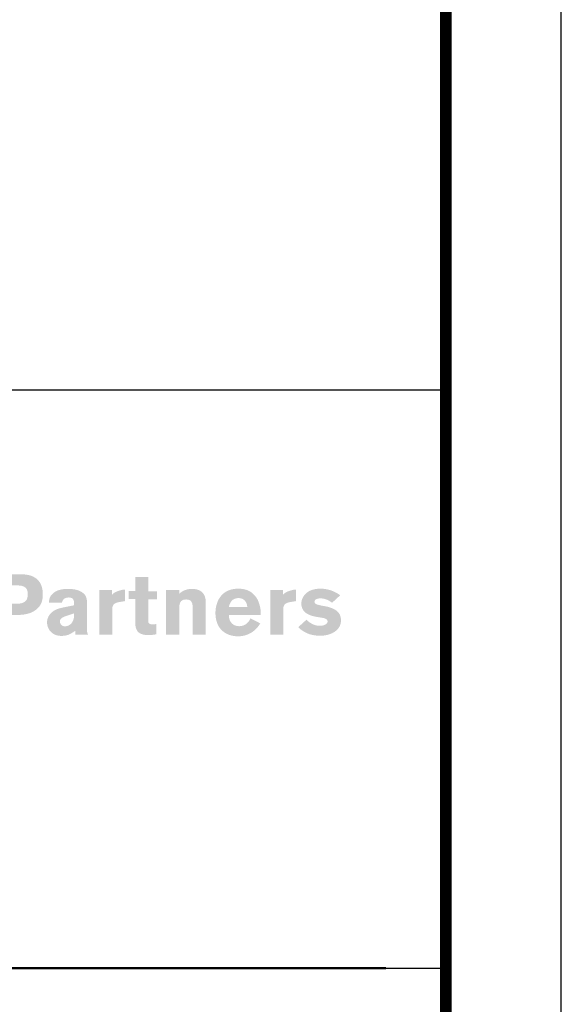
# Model space of a CAD drawing. Extents: x 297125 to 381225, y 1257649 to 1317049.
# Tile 41 of 42: x 376539 to 381225, y 1298536 to 1307051. Entities that reach past the tile are written whole.
import ezdxf

# ---------------------------------------------------------------- set-up
doc = ezdxf.new("R2010")
doc.units = 0
doc.header["$LTSCALE"] = 1000
doc.layers.get('0').update_dxf_attribs({"linetype": 'CONTINUOUS'})
for name, color, linetype, lineweight in [('图框$0$BORDER', 7, 'CONTINUOUS', 0), ('图框$0$S-REF-FREAM-A1+150+1.75$0$A-b-a0sh-S - A-Z010-G-TtlB', 2, 'CONTINUOUS', 13), ('图框$0$S-REF-FREAM-A1+150+1.75$0$A-b-a0sh-S - A-Z017-G-Logo', 7, 'CONTINUOUS', 13)]:
    doc.layers.add(name, color=color, linetype=linetype, lineweight=lineweight)

# ---------------------------------------------------------------- blocks, each defined once
blk = doc.blocks.new('图框$0$S-REF-FREAM-A1+150+1.75$0$FP_logo_01')
at = {"layer": '图框$0$S-REF-FREAM-A1+150+1.75$0$A-b-a0sh-S - A-Z017-G-Logo'}
h = blk.add_hatch(color=256, dxfattribs=at)
edge = h.paths.add_edge_path()
edge.add_line((0.06087, -0.00275), (0.05656, -0.00275))
edge.add_line((0.05656, -0.00275), (0.05656, -0.01146))
edge.add_line((0.05656, -0.01146), (0.05874, -0.01146))
edge.add_line((0.05874, -0.01146), (0.05874, -0.0086))
edge.add_line((0.05874, -0.0086), (0.0605, -0.0086))
edge.add_spline(control_points=[(0.0605, -0.0086), (0.06131, -0.00861), (0.06211, -0.00835)], knot_values=[0, 0, 0, 1, 1, 1], degree=2, periodic=0)
edge.add_spline(control_points=[(0.06211, -0.00835), (0.06291, -0.00808), (0.06345, -0.00745)], knot_values=[0, 0, 0, 1, 1, 1], degree=2, periodic=0)
edge.add_spline(control_points=[(0.06345, -0.00745), (0.06399, -0.00681), (0.06401, -0.00572)], knot_values=[0, 0, 0, 1, 1, 1], degree=2, periodic=0)
edge.add_spline(control_points=[(0.06401, -0.00572), (0.06401, -0.00422), (0.06321, -0.00349)], knot_values=[0, 0, 0, 1, 1, 1], degree=2, periodic=0)
edge.add_spline(control_points=[(0.06321, -0.00349), (0.06241, -0.00275), (0.06087, -0.00275)], knot_values=[0, 0, 0, 1, 1, 1], degree=2, periodic=0)
edge = h.paths.add_edge_path(flags=16)
edge.add_line((0.05874, -0.00699), (0.05874, -0.00435))
edge.add_line((0.05874, -0.00435), (0.06013, -0.00435))
edge.add_spline(control_points=[(0.06013, -0.00435), (0.06048, -0.00434), (0.06088, -0.0044)], knot_values=[0, 0, 0, 1, 1, 1], degree=2, periodic=0)
edge.add_spline(control_points=[(0.06088, -0.0044), (0.06127, -0.00446), (0.06155, -0.00473)], knot_values=[0, 0, 0, 1, 1, 1], degree=2, periodic=0)
edge.add_spline(control_points=[(0.06155, -0.00473), (0.06183, -0.005), (0.06184, -0.00562)], knot_values=[0, 0, 0, 1, 1, 1], degree=2, periodic=0)
edge.add_spline(control_points=[(0.06184, -0.00562), (0.06183, -0.00645), (0.06137, -0.00673)], knot_values=[0, 0, 0, 1, 1, 1], degree=2, periodic=0)
edge.add_spline(control_points=[(0.06137, -0.00673), (0.06092, -0.00701), (0.06017, -0.00699)], knot_values=[0, 0, 0, 1, 1, 1], degree=2, periodic=0)
edge.add_line((0.06017, -0.00699), (0.05874, -0.00699))
h = blk.add_hatch(color=256, dxfattribs=at)
edge = h.paths.add_edge_path()
edge.add_line((0.0792, -0.00635), (0.08046, -0.00635))
edge.add_line((0.08046, -0.00635), (0.08046, -0.00519))
edge.add_line((0.08046, -0.00519), (0.0792, -0.00519))
edge.add_line((0.0792, -0.00519), (0.0792, -0.00316))
edge.add_line((0.0792, -0.00316), (0.07733, -0.00316))
edge.add_line((0.07733, -0.00316), (0.07733, -0.00518))
edge.add_line((0.07733, -0.00518), (0.0764, -0.00518))
edge.add_line((0.0764, -0.00518), (0.0764, -0.00633))
edge.add_line((0.0764, -0.00633), (0.07733, -0.00633))
edge.add_line((0.07733, -0.00633), (0.07733, -0.00968))
edge.add_spline(control_points=[(0.07733, -0.00968), (0.07735, -0.01078), (0.07786, -0.01115)], knot_values=[0, 0, 0, 1, 1, 1], degree=2, periodic=0)
edge.add_spline(control_points=[(0.07786, -0.01115), (0.07837, -0.01153), (0.07916, -0.0115)], knot_values=[0, 0, 0, 1, 1, 1], degree=2, periodic=0)
edge.add_spline(control_points=[(0.07916, -0.0115), (0.07968, -0.0115), (0.07997, -0.01146)], knot_values=[0, 0, 0, 1, 1, 1], degree=2, periodic=0)
edge.add_spline(control_points=[(0.07997, -0.01146), (0.08027, -0.01142), (0.08036, -0.0114)], knot_values=[0, 0, 0, 1, 1, 1], degree=2, periodic=0)
edge.add_line((0.08036, -0.0114), (0.08036, -0.00993))
edge.add_spline(control_points=[(0.08036, -0.00993), (0.08033, -0.00994), (0.08008, -0.00994)], knot_values=[0, 0, 0, 1, 1, 1], degree=2, periodic=0)
edge.add_spline(control_points=[(0.08008, -0.00994), (0.07983, -0.00995), (0.07969, -0.00995)], knot_values=[0, 0, 0, 1, 1, 1], degree=2, periodic=0)
edge.add_spline(control_points=[(0.07969, -0.00995), (0.07947, -0.00995), (0.07934, -0.00984)], knot_values=[0, 0, 0, 1, 1, 1], degree=2, periodic=0)
edge.add_spline(control_points=[(0.07934, -0.00984), (0.0792, -0.00973), (0.0792, -0.00942)], knot_values=[0, 0, 0, 1, 1, 1], degree=2, periodic=0)
edge.add_line((0.0792, -0.00942), (0.0792, -0.00635))
h = blk.add_hatch(color=256, dxfattribs=at)
edge = h.paths.add_edge_path()
edge.add_line((0.0687, -0.01146), (0.07055, -0.01146))
edge.add_spline(control_points=[(0.07055, -0.01146), (0.07044, -0.01129), (0.0704, -0.01108)], knot_values=[0, 0, 0, 1, 1, 1], degree=2, periodic=0)
edge.add_spline(control_points=[(0.0704, -0.01108), (0.07037, -0.01087), (0.07037, -0.01047)], knot_values=[0, 0, 0, 1, 1, 1], degree=2, periodic=0)
edge.add_line((0.07037, -0.01047), (0.07037, -0.0067))
edge.add_spline(control_points=[(0.07037, -0.0067), (0.07035, -0.00593), (0.0699, -0.00553)], knot_values=[0, 0, 0, 1, 1, 1], degree=2, periodic=0)
edge.add_spline(control_points=[(0.0699, -0.00553), (0.06945, -0.00513), (0.06881, -0.00498)], knot_values=[0, 0, 0, 1, 1, 1], degree=2, periodic=0)
edge.add_spline(control_points=[(0.06881, -0.00498), (0.06818, -0.00484), (0.0676, -0.00485)], knot_values=[0, 0, 0, 1, 1, 1], degree=2, periodic=0)
edge.add_spline(control_points=[(0.0676, -0.00485), (0.06688, -0.00485), (0.06627, -0.00505)], knot_values=[0, 0, 0, 1, 1, 1], degree=2, periodic=0)
edge.add_spline(control_points=[(0.06627, -0.00505), (0.06566, -0.00526), (0.06528, -0.0057)], knot_values=[0, 0, 0, 1, 1, 1], degree=2, periodic=0)
edge.add_spline(control_points=[(0.06528, -0.0057), (0.0649, -0.00614), (0.06489, -0.00685)], knot_values=[0, 0, 0, 1, 1, 1], degree=2, periodic=0)
edge.add_line((0.06489, -0.00685), (0.06678, -0.00685))
edge.add_spline(control_points=[(0.06678, -0.00685), (0.0668, -0.00661), (0.067, -0.00636)], knot_values=[0, 0, 0, 1, 1, 1], degree=2, periodic=0)
edge.add_spline(control_points=[(0.067, -0.00636), (0.0672, -0.00611), (0.06778, -0.00609)], knot_values=[0, 0, 0, 1, 1, 1], degree=2, periodic=0)
edge.add_spline(control_points=[(0.06778, -0.00609), (0.06829, -0.00612), (0.06841, -0.0064)], knot_values=[0, 0, 0, 1, 1, 1], degree=2, periodic=0)
edge.add_spline(control_points=[(0.06841, -0.0064), (0.06853, -0.00667), (0.06852, -0.00687)], knot_values=[0, 0, 0, 1, 1, 1], degree=2, periodic=0)
edge.add_line((0.06852, -0.00687), (0.06852, -0.00722))
edge.add_spline(control_points=[(0.06852, -0.00722), (0.06746, -0.00742), (0.06687, -0.00755)], knot_values=[0, 0, 0, 1, 1, 1], degree=2, periodic=0)
edge.add_spline(control_points=[(0.06687, -0.00755), (0.06628, -0.00768), (0.06597, -0.00782)], knot_values=[0, 0, 0, 1, 1, 1], degree=2, periodic=0)
edge.add_spline(control_points=[(0.06597, -0.00782), (0.06536, -0.00808), (0.06499, -0.00857)], knot_values=[0, 0, 0, 1, 1, 1], degree=2, periodic=0)
edge.add_spline(control_points=[(0.06499, -0.00857), (0.06463, -0.00906), (0.06462, -0.00967)], knot_values=[0, 0, 0, 1, 1, 1], degree=2, periodic=0)
edge.add_spline(control_points=[(0.06462, -0.00967), (0.06462, -0.01014), (0.06484, -0.01059)], knot_values=[0, 0, 0, 1, 1, 1], degree=2, periodic=0)
edge.add_spline(control_points=[(0.06484, -0.01059), (0.06506, -0.01103), (0.06552, -0.01132)], knot_values=[0, 0, 0, 1, 1, 1], degree=2, periodic=0)
edge.add_spline(control_points=[(0.06552, -0.01132), (0.06599, -0.01162), (0.06672, -0.01163)], knot_values=[0, 0, 0, 1, 1, 1], degree=2, periodic=0)
edge.add_spline(control_points=[(0.06672, -0.01163), (0.06745, -0.01161), (0.06789, -0.01138)], knot_values=[0, 0, 0, 1, 1, 1], degree=2, periodic=0)
edge.add_spline(control_points=[(0.06789, -0.01138), (0.06834, -0.01114), (0.0687, -0.01088)], knot_values=[0, 0, 0, 1, 1, 1], degree=2, periodic=0)
edge.add_line((0.0687, -0.01088), (0.0687, -0.01146))
edge = h.paths.add_edge_path(flags=16)
edge.add_line((0.06729, -0.00879), (0.06852, -0.00838))
edge.add_line((0.06852, -0.00838), (0.06852, -0.00866))
edge.add_spline(control_points=[(0.06852, -0.00866), (0.0685, -0.00936), (0.06814, -0.0098)], knot_values=[0, 0, 0, 1, 1, 1], degree=2, periodic=0)
edge.add_spline(control_points=[(0.06814, -0.0098), (0.06777, -0.01023), (0.0672, -0.01025)], knot_values=[0, 0, 0, 1, 1, 1], degree=2, periodic=0)
edge.add_spline(control_points=[(0.0672, -0.01025), (0.0668, -0.01023), (0.06663, -0.01)], knot_values=[0, 0, 0, 1, 1, 1], degree=2, periodic=0)
edge.add_spline(control_points=[(0.06663, -0.01), (0.06647, -0.00978), (0.06647, -0.00959)], knot_values=[0, 0, 0, 1, 1, 1], degree=2, periodic=0)
edge.add_spline(control_points=[(0.06647, -0.00959), (0.06646, -0.00937), (0.06663, -0.00916)], knot_values=[0, 0, 0, 1, 1, 1], degree=2, periodic=0)
edge.add_spline(control_points=[(0.06663, -0.00916), (0.06681, -0.00895), (0.06729, -0.00879)], knot_values=[0, 0, 0, 1, 1, 1], degree=2, periodic=0)
h = blk.add_hatch(color=256, dxfattribs=at)
edge = h.paths.add_edge_path()
edge.add_line((0.07398, -0.00502), (0.07214, -0.00502))
edge.add_line((0.07214, -0.00502), (0.07214, -0.01146))
edge.add_line((0.07214, -0.01146), (0.07403, -0.01146))
edge.add_line((0.07403, -0.01146), (0.07403, -0.00783))
edge.add_spline(control_points=[(0.07403, -0.00783), (0.07401, -0.00733), (0.07424, -0.00708)], knot_values=[0, 0, 0, 1, 1, 1], degree=2, periodic=0)
edge.add_spline(control_points=[(0.07424, -0.00708), (0.07448, -0.00683), (0.07521, -0.00672)], knot_values=[0, 0, 0, 1, 1, 1], degree=2, periodic=0)
edge.add_line((0.07521, -0.00672), (0.07584, -0.00662))
edge.add_line((0.07584, -0.00662), (0.07584, -0.00495))
edge.add_spline(control_points=[(0.07584, -0.00495), (0.07566, -0.00495), (0.07539, -0.00501)], knot_values=[0, 0, 0, 1, 1, 1], degree=2, periodic=0)
edge.add_spline(control_points=[(0.07539, -0.00501), (0.07512, -0.00506), (0.07473, -0.00521)], knot_values=[0, 0, 0, 1, 1, 1], degree=2, periodic=0)
edge.add_spline(control_points=[(0.07473, -0.00521), (0.07442, -0.00534), (0.07426, -0.00546)], knot_values=[0, 0, 0, 1, 1, 1], degree=2, periodic=0)
edge.add_spline(control_points=[(0.07426, -0.00546), (0.07409, -0.00559), (0.07398, -0.00569)], knot_values=[0, 0, 0, 1, 1, 1], degree=2, periodic=0)
edge.add_line((0.07398, -0.00569), (0.07398, -0.00502))
h = blk.add_hatch(color=256, dxfattribs=at)
edge = h.paths.add_edge_path()
edge.add_line((0.08561, -0.01146), (0.08751, -0.01146))
edge.add_line((0.08751, -0.01146), (0.08751, -0.00683))
edge.add_spline(control_points=[(0.08751, -0.00683), (0.0875, -0.00585), (0.087, -0.00536)], knot_values=[0, 0, 0, 1, 1, 1], degree=2, periodic=0)
edge.add_spline(control_points=[(0.087, -0.00536), (0.08649, -0.00486), (0.08551, -0.00486)], knot_values=[0, 0, 0, 1, 1, 1], degree=2, periodic=0)
edge.add_spline(control_points=[(0.08551, -0.00486), (0.08483, -0.00487), (0.08438, -0.00509)], knot_values=[0, 0, 0, 1, 1, 1], degree=2, periodic=0)
edge.add_spline(control_points=[(0.08438, -0.00509), (0.08392, -0.0053), (0.08369, -0.00559)], knot_values=[0, 0, 0, 1, 1, 1], degree=2, periodic=0)
edge.add_line((0.08369, -0.00559), (0.08369, -0.00502))
edge.add_line((0.08369, -0.00502), (0.08177, -0.00502))
edge.add_line((0.08177, -0.00502), (0.08177, -0.01146))
edge.add_line((0.08177, -0.01146), (0.08367, -0.01146))
edge.add_line((0.08367, -0.01146), (0.08367, -0.00786))
edge.add_spline(control_points=[(0.08367, -0.00786), (0.08365, -0.0072), (0.08384, -0.00679)], knot_values=[0, 0, 0, 1, 1, 1], degree=2, periodic=0)
edge.add_spline(control_points=[(0.08384, -0.00679), (0.08403, -0.00639), (0.08467, -0.00638)], knot_values=[0, 0, 0, 1, 1, 1], degree=2, periodic=0)
edge.add_spline(control_points=[(0.08467, -0.00638), (0.08523, -0.00639), (0.08543, -0.0067)], knot_values=[0, 0, 0, 1, 1, 1], degree=2, periodic=0)
edge.add_spline(control_points=[(0.08543, -0.0067), (0.08562, -0.00702), (0.08561, -0.00749)], knot_values=[0, 0, 0, 1, 1, 1], degree=2, periodic=0)
edge.add_line((0.08561, -0.00749), (0.08561, -0.01146))
h = blk.add_hatch(color=256, dxfattribs=at)
edge = h.paths.add_edge_path()
edge.add_line((0.09084, -0.00863), (0.09544, -0.00863))
edge.add_line((0.09544, -0.00863), (0.09544, -0.00854))
edge.add_spline(control_points=[(0.09544, -0.00854), (0.09545, -0.00763), (0.09514, -0.00678)], knot_values=[0, 0, 0, 1, 1, 1], degree=2, periodic=0)
edge.add_spline(control_points=[(0.09514, -0.00678), (0.09483, -0.00594), (0.09412, -0.00539)], knot_values=[0, 0, 0, 1, 1, 1], degree=2, periodic=0)
edge.add_spline(control_points=[(0.09412, -0.00539), (0.09341, -0.00484), (0.09221, -0.00482)], knot_values=[0, 0, 0, 1, 1, 1], degree=2, periodic=0)
edge.add_spline(control_points=[(0.09221, -0.00482), (0.09096, -0.00484), (0.09023, -0.00538)], knot_values=[0, 0, 0, 1, 1, 1], degree=2, periodic=0)
edge.add_spline(control_points=[(0.09023, -0.00538), (0.08951, -0.00592), (0.0892, -0.00672)], knot_values=[0, 0, 0, 1, 1, 1], degree=2, periodic=0)
edge.add_spline(control_points=[(0.0892, -0.00672), (0.08889, -0.00753), (0.0889, -0.00836)], knot_values=[0, 0, 0, 1, 1, 1], degree=2, periodic=0)
edge.add_spline(control_points=[(0.0889, -0.00836), (0.08892, -0.00993), (0.0898, -0.0108)], knot_values=[0, 0, 0, 1, 1, 1], degree=2, periodic=0)
edge.add_spline(control_points=[(0.0898, -0.0108), (0.09067, -0.01167), (0.09216, -0.01169)], knot_values=[0, 0, 0, 1, 1, 1], degree=2, periodic=0)
edge.add_spline(control_points=[(0.09216, -0.01169), (0.09317, -0.01168), (0.09399, -0.01121)], knot_values=[0, 0, 0, 1, 1, 1], degree=2, periodic=0)
edge.add_spline(control_points=[(0.09399, -0.01121), (0.09481, -0.01074), (0.09536, -0.00983)], knot_values=[0, 0, 0, 1, 1, 1], degree=2, periodic=0)
edge.add_line((0.09536, -0.00983), (0.09394, -0.00909))
edge.add_spline(control_points=[(0.09394, -0.00909), (0.09379, -0.00951), (0.09339, -0.00986)], knot_values=[0, 0, 0, 1, 1, 1], degree=2, periodic=0)
edge.add_spline(control_points=[(0.09339, -0.00986), (0.09299, -0.01021), (0.09231, -0.01023)], knot_values=[0, 0, 0, 1, 1, 1], degree=2, periodic=0)
edge.add_spline(control_points=[(0.09231, -0.01023), (0.09164, -0.01022), (0.09125, -0.00979)], knot_values=[0, 0, 0, 1, 1, 1], degree=2, periodic=0)
edge.add_spline(control_points=[(0.09125, -0.00979), (0.09085, -0.00937), (0.09084, -0.00871)], knot_values=[0, 0, 0, 1, 1, 1], degree=2, periodic=0)
edge.add_line((0.09084, -0.00871), (0.09084, -0.00863))
edge = h.paths.add_edge_path(flags=16)
edge.add_line((0.09348, -0.00745), (0.09084, -0.00745))
edge.add_spline(control_points=[(0.09084, -0.00745), (0.0909, -0.00703), (0.09121, -0.00662)], knot_values=[0, 0, 0, 1, 1, 1], degree=2, periodic=0)
edge.add_spline(control_points=[(0.09121, -0.00662), (0.09153, -0.00621), (0.0922, -0.00618)], knot_values=[0, 0, 0, 1, 1, 1], degree=2, periodic=0)
edge.add_spline(control_points=[(0.0922, -0.00618), (0.09279, -0.00619), (0.09312, -0.00654)], knot_values=[0, 0, 0, 1, 1, 1], degree=2, periodic=0)
edge.add_spline(control_points=[(0.09312, -0.00654), (0.09346, -0.0069), (0.09348, -0.00745)], knot_values=[0, 0, 0, 1, 1, 1], degree=2, periodic=0)
h = blk.add_hatch(color=256, dxfattribs=at)
edge = h.paths.add_edge_path()
edge.add_line((0.09863, -0.00502), (0.0968, -0.00502))
edge.add_line((0.0968, -0.00502), (0.0968, -0.01146))
edge.add_line((0.0968, -0.01146), (0.09868, -0.01146))
edge.add_line((0.09868, -0.01146), (0.09868, -0.00783))
edge.add_spline(control_points=[(0.09868, -0.00783), (0.09866, -0.00733), (0.0989, -0.00708)], knot_values=[0, 0, 0, 1, 1, 1], degree=2, periodic=0)
edge.add_spline(control_points=[(0.0989, -0.00708), (0.09914, -0.00683), (0.09987, -0.00672)], knot_values=[0, 0, 0, 1, 1, 1], degree=2, periodic=0)
edge.add_line((0.09987, -0.00672), (0.10049, -0.00662))
edge.add_line((0.10049, -0.00662), (0.10049, -0.00495))
edge.add_spline(control_points=[(0.10049, -0.00495), (0.10032, -0.00495), (0.10005, -0.00501)], knot_values=[0, 0, 0, 1, 1, 1], degree=2, periodic=0)
edge.add_spline(control_points=[(0.10005, -0.00501), (0.09977, -0.00506), (0.09938, -0.00521)], knot_values=[0, 0, 0, 1, 1, 1], degree=2, periodic=0)
edge.add_spline(control_points=[(0.09938, -0.00521), (0.09908, -0.00534), (0.09891, -0.00546)], knot_values=[0, 0, 0, 1, 1, 1], degree=2, periodic=0)
edge.add_spline(control_points=[(0.09891, -0.00546), (0.09875, -0.00559), (0.09863, -0.00569)], knot_values=[0, 0, 0, 1, 1, 1], degree=2, periodic=0)
edge.add_line((0.09863, -0.00569), (0.09863, -0.00502))
h = blk.add_hatch(color=256, dxfattribs=at)
edge = h.paths.add_edge_path()
edge.add_line((0.10571, -0.00686), (0.10688, -0.00578))
edge.add_spline(control_points=[(0.10688, -0.00578), (0.1063, -0.00533), (0.10557, -0.00508)], knot_values=[0, 0, 0, 1, 1, 1], degree=2, periodic=0)
edge.add_spline(control_points=[(0.10557, -0.00508), (0.10485, -0.00483), (0.10402, -0.00482)], knot_values=[0, 0, 0, 1, 1, 1], degree=2, periodic=0)
edge.add_spline(control_points=[(0.10402, -0.00482), (0.10266, -0.00485), (0.10198, -0.00549)], knot_values=[0, 0, 0, 1, 1, 1], degree=2, periodic=0)
edge.add_spline(control_points=[(0.10198, -0.00549), (0.10129, -0.00612), (0.10129, -0.00697)], knot_values=[0, 0, 0, 1, 1, 1], degree=2, periodic=0)
edge.add_spline(control_points=[(0.10129, -0.00697), (0.10128, -0.00771), (0.1018, -0.0082)], knot_values=[0, 0, 0, 1, 1, 1], degree=2, periodic=0)
edge.add_spline(control_points=[(0.1018, -0.0082), (0.10231, -0.00868), (0.10345, -0.00888)], knot_values=[0, 0, 0, 1, 1, 1], degree=2, periodic=0)
edge.add_line((0.10345, -0.00888), (0.10403, -0.00898))
edge.add_spline(control_points=[(0.10403, -0.00898), (0.10455, -0.00905), (0.10481, -0.00917)], knot_values=[0, 0, 0, 1, 1, 1], degree=2, periodic=0)
edge.add_spline(control_points=[(0.10481, -0.00917), (0.10506, -0.00929), (0.10506, -0.00955)], knot_values=[0, 0, 0, 1, 1, 1], degree=2, periodic=0)
edge.add_spline(control_points=[(0.10506, -0.00955), (0.10505, -0.00985), (0.10472, -0.01001)], knot_values=[0, 0, 0, 1, 1, 1], degree=2, periodic=0)
edge.add_spline(control_points=[(0.10472, -0.01001), (0.1044, -0.01017), (0.10391, -0.01017)], knot_values=[0, 0, 0, 1, 1, 1], degree=2, periodic=0)
edge.add_spline(control_points=[(0.10391, -0.01017), (0.10338, -0.01017), (0.10288, -0.00992)], knot_values=[0, 0, 0, 1, 1, 1], degree=2, periodic=0)
edge.add_spline(control_points=[(0.10288, -0.00992), (0.10239, -0.00967), (0.10203, -0.00929)], knot_values=[0, 0, 0, 1, 1, 1], degree=2, periodic=0)
edge.add_line((0.10203, -0.00929), (0.10084, -0.01037))
edge.add_spline(control_points=[(0.10084, -0.01037), (0.10119, -0.01078), (0.10197, -0.01118)], knot_values=[0, 0, 0, 1, 1, 1], degree=2, periodic=0)
edge.add_spline(control_points=[(0.10197, -0.01118), (0.10275, -0.01158), (0.10396, -0.01161)], knot_values=[0, 0, 0, 1, 1, 1], degree=2, periodic=0)
edge.add_spline(control_points=[(0.10396, -0.01161), (0.10465, -0.01162), (0.10535, -0.01139)], knot_values=[0, 0, 0, 1, 1, 1], degree=2, periodic=0)
edge.add_spline(control_points=[(0.10535, -0.01139), (0.10604, -0.01116), (0.10651, -0.01067)], knot_values=[0, 0, 0, 1, 1, 1], degree=2, periodic=0)
edge.add_spline(control_points=[(0.10651, -0.01067), (0.10698, -0.01017), (0.107, -0.00937)], knot_values=[0, 0, 0, 1, 1, 1], degree=2, periodic=0)
edge.add_spline(control_points=[(0.107, -0.00937), (0.10699, -0.00849), (0.10637, -0.00801)], knot_values=[0, 0, 0, 1, 1, 1], degree=2, periodic=0)
edge.add_spline(control_points=[(0.10637, -0.00801), (0.10575, -0.00754), (0.10469, -0.00735)], knot_values=[0, 0, 0, 1, 1, 1], degree=2, periodic=0)
edge.add_line((0.10469, -0.00735), (0.10423, -0.00727))
edge.add_spline(control_points=[(0.10423, -0.00727), (0.10367, -0.00716), (0.10342, -0.00705)], knot_values=[0, 0, 0, 1, 1, 1], degree=2, periodic=0)
edge.add_spline(control_points=[(0.10342, -0.00705), (0.10317, -0.00693), (0.10318, -0.00671)], knot_values=[0, 0, 0, 1, 1, 1], degree=2, periodic=0)
edge.add_spline(control_points=[(0.10318, -0.00671), (0.10319, -0.00645), (0.10347, -0.00633)], knot_values=[0, 0, 0, 1, 1, 1], degree=2, periodic=0)
edge.add_spline(control_points=[(0.10347, -0.00633), (0.10374, -0.00622), (0.10407, -0.00622)], knot_values=[0, 0, 0, 1, 1, 1], degree=2, periodic=0)
edge.add_spline(control_points=[(0.10407, -0.00622), (0.10453, -0.00623), (0.10496, -0.00641)], knot_values=[0, 0, 0, 1, 1, 1], degree=2, periodic=0)
edge.add_spline(control_points=[(0.10496, -0.00641), (0.10539, -0.00659), (0.10571, -0.00686)], knot_values=[0, 0, 0, 1, 1, 1], degree=2, periodic=0)
blk = doc.blocks.new('图框$0$S-REF-FREAM-A1+150+1.75$0$hz')
at = {"color": 1}
for p, q in [((835120.972, 786134.62, 0), (835200.972, 786134.62, 0)), ((835120.972, 786084.62, 0), (835200.972, 786084.62, 0))]:
    blk.add_line(p, q, dxfattribs=at)
at = {"layer": '图框$0$S-REF-FREAM-A1+150+1.75$0$A-b-a0sh-S - A-Z010-G-TtlB', "linetype": 'Continuous', "lineweight": 50}
blk.add_line((835120.972, 786084.62, 0), (835195.782, 786084.62, 0), dxfattribs=at)
at = {"layer": '图框$0$S-REF-FREAM-A1+150+1.75$0$A-b-a0sh-S - A-Z017-G-Logo', "xscale": 600, "yscale": 600, "zscale": 600}
blk.add_blockref('图框$0$S-REF-FREAM-A1+150+1.75$0$FP_logo_01', (835127.711, 786120.332, 0), dxfattribs=at)

msp = doc.modelspace()

# ---------------------------------------------------------------- linework, layer by layer
msp.add_line((380225.02, 1263449, 0), (380225.02, 1316049, 0))
msp.add_line((380225.02, 1263449, 0), (380225.02, 1316049, 0))
at = {"elevation": 0}
msp.add_lwpolyline([(297125.02, 1257649), (381225.02, 1257649), (381225.02, 1317049), (297125.02, 1317049)], close=True, dxfattribs=at)
msp.add_lwpolyline([(372225.02, 1303849), (380225.02, 1303849)], dxfattribs=at)
at = {"layer": '图框$0$BORDER', "const_width": 100, "elevation": 0}
msp.add_lwpolyline([(299625.02, 1258649), (380225.02, 1258649), (380225.02, 1316049), (299625.02, 1316049)], close=True, dxfattribs=at)

# ---------------------------------------------------------------- block references
at = {"color": 1, "xscale": 99.99999999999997, "yscale": 99.99999999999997, "zscale": 99.99999999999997}
msp.add_blockref('图框$0$S-REF-FREAM-A1+150+1.75$0$hz', (-83139872.17, -77309612.99, 0), dxfattribs=at)

doc.saveas('drawing.dxf')
